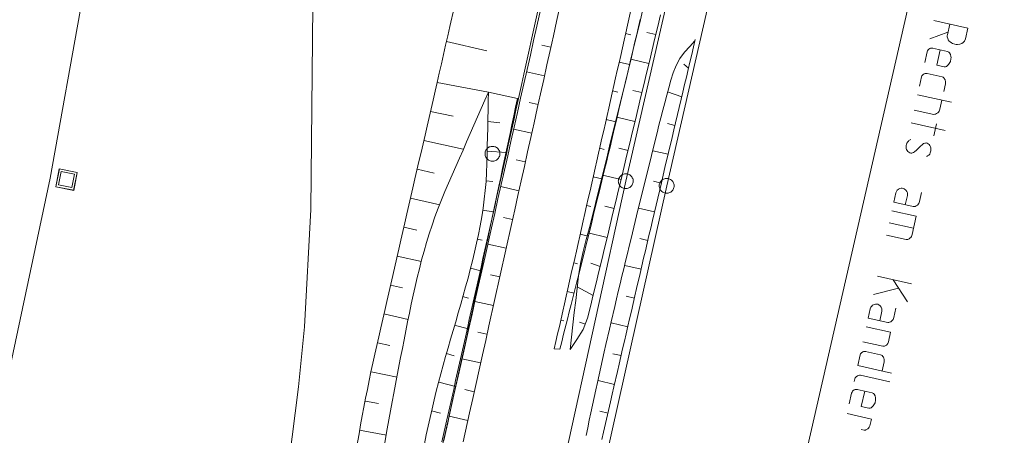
# Model space of a CAD drawing. Header units: metres. Extents: x 3425540 to 3446143, y 5432760 to 5444637.
# Tile 194 of 256: x 3436061 to 3436160, y 5440372 to 5440414. Entities that reach past the tile are written whole.
import ezdxf

# ---------------------------------------------------------------- set-up
doc = ezdxf.new("R2010")
doc.units = ezdxf.units.M
for name, color, linetype, lineweight in [('B_Bestand', 9, 'Continuous', 18), ('B_Böschung', 9, 'Continuous', 18), ('B_Flurgrenzen', 9, 'Continuous', 18), ('Bestand_Neu_Strecke 3433', 9, 'Continuous', 18)]:
    doc.layers.add(name, color=color, linetype=linetype, lineweight=lineweight)

msp = doc.modelspace()

# ---------------------------------------------------------------- linework, layer by layer
at = {"layer": 'B_Bestand'}
for p, q in [((3436152.673, 5440412.257), (3436154.48, 5440412.901)), ((3436154.664, 5440413.735), (3436154.426, 5440412.659)), ((3436152.384, 5440410.952), (3436152.146, 5440409.876)), ((3436152.943, 5440411.308), (3436154.449, 5440410.975)), ((3436151.822, 5440408.41), (3436151.62, 5440407.495)), ((3436152.408, 5440408.76), (3436153.887, 5440408.433)), ((3436151.427, 5440406.621), (3436154.843, 5440405.866)), ((3436153.673, 5440405.165), (3436153.875, 5440406.08)), ((3436151.088, 5440405.087), (3436153.052, 5440404.653)), ((3436150.799, 5440403.783), (3436154.216, 5440403.027)), ((3436153.349, 5440403.699), (3436153.081, 5440402.488)), ((3436064.73, 5440397.365), (3436065.087, 5440399.173)), ((3436064.734, 5440397.365), (3436065.091, 5440399.172)), ((3436064.738, 5440397.364), (3436065.095, 5440399.172)), ((3436065.086, 5440399.166), (3436066.894, 5440398.808)), ((3436065.087, 5440399.173), (3436066.895, 5440398.816)), ((3436065.087, 5440399.169), (3436066.895, 5440398.812)), ((3436065.005, 5440397.55), (3436065.272, 5440398.898)), ((3436065.272, 5440398.898), (3436066.62, 5440398.631)), ((3436066.62, 5440398.631), (3436066.353, 5440397.283)), ((3436066.888, 5440398.817), (3436066.53, 5440397.009)), ((3436066.891, 5440398.816), (3436066.534, 5440397.009)), ((3436066.895, 5440398.816), (3436066.538, 5440397.008)), ((3436066.538, 5440397.008), (3436064.73, 5440397.365)), ((3436066.539, 5440397.016), (3436064.731, 5440397.373)), ((3436066.539, 5440397.012), (3436064.731, 5440397.369)), ((3436066.353, 5440397.283), (3436065.005, 5440397.55)), ((3436148.846, 5440394.945), (3436151.294, 5440394.404)), ((3436150.89, 5440392.575), (3436151.294, 5440394.404)), ((3436148.578, 5440393.735), (3436151.026, 5440393.194)), ((3436148.305, 5440392.497), (3436150.269, 5440392.063)), ((3436147.392, 5440388.368), (3436150.808, 5440387.613)), ((3436146.987, 5440386.539), (3436149.524, 5440387.163)), ((3436150.404, 5440385.783), (3436148.979, 5440388.017)), ((3436146.271, 5440383.297), (3436148.719, 5440382.756)), ((3436148.499, 5440381.76), (3436148.719, 5440382.756)), ((3436145.932, 5440381.764), (3436147.923, 5440381.323)), ((3436145.643, 5440380.459), (3436145.406, 5440379.383)), ((3436146.202, 5440380.815), (3436147.708, 5440380.482)), ((3436145.406, 5440379.383), (3436148.822, 5440378.628)), ((3436147.854, 5440378.842), (3436148.056, 5440379.756)), ((3436148.632, 5440377.767), (3436145.7, 5440378.415)), ((3436145.049, 5440377.769), (3436145.114, 5440378.065)), ((3436144.796, 5440376.625), (3436144.558, 5440375.549)), ((3436145.354, 5440376.982), (3436146.861, 5440376.649)), ((3436144.338, 5440374.554), (3436146.786, 5440374.013)), ((3436146.638, 5440373.34), (3436146.786, 5440374.013)), ((3436146.061, 5440372.903), (3436145.765, 5440372.969))]:
    msp.add_line(p, q, dxfattribs=at)
for points in [[(3436085.171, 5440439.445), (3436090.826, 5440439.535), (3436090.401, 5440395.071), (3436089.757, 5440383.296), (3436089.157, 5440377.241), (3436087.554, 5440364.553), (3436085.504, 5440352.82), (3436082.389, 5440338.043), (3436066.103, 5440262.973)], [(3436153.077, 5440414.086), (3436156.494, 5440413.331), (3436156.256, 5440412.255)], [(3436156.256, 5440412.255), (3436156.148, 5440412.024), (3436156.032, 5440411.881), (3436155.868, 5440411.776), (3436155.682, 5440411.704), (3436155.449, 5440411.671), (3436155.309, 5440411.674), (3436155.174, 5440411.704), (3436154.938, 5440411.784), (3436154.837, 5440411.835), (3436154.693, 5440411.951), (3436154.597, 5440412.029), (3436154.514, 5440412.16), (3436154.457, 5440412.286), (3436154.406, 5440412.438), (3436154.408, 5440412.578), (3436154.426, 5440412.659)], [(3436152.384, 5440410.952), (3436152.435, 5440411.054), (3436152.48, 5440411.128), (3436152.551, 5440411.197), (3436152.65, 5440411.26), (3436152.742, 5440411.296), (3436152.802, 5440411.311), (3436152.943, 5440411.308), (3436152.97, 5440411.302)], [(3436153.696, 5440411.142), (3436153.357, 5440409.608), (3436154.11, 5440409.442)], [(3436154.11, 5440409.442), (3436154.251, 5440409.439), (3436154.343, 5440409.475), (3436154.409, 5440409.517), (3436154.552, 5440409.654), (3436154.68, 5440409.852), (3436154.737, 5440409.98), (3436154.791, 5440410.222), (3436154.793, 5440410.363), (3436154.79, 5440410.476), (3436154.745, 5440410.656), (3436154.646, 5440410.847), (3436154.578, 5440410.919), (3436154.449, 5440410.975)], [(3436151.822, 5440408.41), (3436151.873, 5440408.511), (3436151.918, 5440408.586), (3436151.989, 5440408.655), (3436152.088, 5440408.718), (3436152.18, 5440408.754), (3436152.24, 5440408.769), (3436152.381, 5440408.766), (3436152.408, 5440408.76)], [(3436154.068, 5440406.954), (3436154.235, 5440407.707), (3436154.255, 5440407.928), (3436154.21, 5440408.108), (3436154.168, 5440408.173), (3436154.126, 5440408.239), (3436154.037, 5440408.343), (3436153.989, 5440408.382), (3436153.887, 5440408.433)], [(3436153.673, 5440405.165), (3436153.598, 5440404.956), (3436153.521, 5440404.86), (3436153.482, 5440404.812), (3436153.416, 5440404.77), (3436153.35, 5440404.728), (3436153.225, 5440404.671), (3436153.165, 5440404.656), (3436153.052, 5440404.653)], [(3436150.768, 5440402.111), (3436150.616, 5440402.06), (3436150.55, 5440402.018), (3436150.512, 5440401.97), (3436150.434, 5440401.874), (3436150.35, 5440401.752), (3436150.327, 5440401.644), (3436150.297, 5440401.509), (3436150.291, 5440401.229), (3436150.321, 5440401.109), (3436150.384, 5440401.01), (3436150.447, 5440400.912), (3436150.543, 5440400.834), (3436150.644, 5440400.784), (3436150.752, 5440400.76), (3436150.865, 5440400.763), (3436150.925, 5440400.778), (3436151.018, 5440400.814), (3436151.116, 5440400.877), (3436151.325, 5440401.056), (3436151.501, 5440401.215), (3436151.69, 5440401.427), (3436151.931, 5440401.628), (3436152.036, 5440401.718), (3436152.155, 5440401.748), (3436152.215, 5440401.763), (3436152.302, 5440401.772), (3436152.409, 5440401.748), (3436152.511, 5440401.697), (3436152.58, 5440401.626), (3436152.67, 5440401.521), (3436152.727, 5440401.396), (3436152.757, 5440401.276), (3436152.754, 5440401.136), (3436152.751, 5440400.995), (3436152.727, 5440400.888), (3436152.703, 5440400.78), (3436152.647, 5440400.651), (3436152.569, 5440400.556), (3436152.438, 5440400.472), (3436152.405, 5440400.451), (3436152.312, 5440400.415)], [(3436151.823, 5440396.799), (3436151.621, 5440395.884), (3436151.547, 5440395.675), (3436151.43, 5440395.531), (3436151.299, 5440395.447), (3436151.173, 5440395.39), (3436151.114, 5440395.375), (3436151, 5440395.372), (3436149.036, 5440395.806), (3436149.244, 5440396.748), (3436149.307, 5440396.903), (3436149.39, 5440397.026), (3436149.462, 5440397.095), (3436149.495, 5440397.116), (3436149.653, 5440397.194), (3436149.773, 5440397.224), (3436149.886, 5440397.227), (3436149.994, 5440397.203), (3436150.096, 5440397.152), (3436150.239, 5440397.036), (3436150.35, 5440396.898), (3436150.401, 5440396.746), (3436150.41, 5440396.659), (3436150.401, 5440396.492), (3436150.193, 5440395.551)], [(3436150.89, 5440392.575), (3436150.815, 5440392.366), (3436150.737, 5440392.27), (3436150.699, 5440392.222), (3436150.567, 5440392.138), (3436150.442, 5440392.081), (3436150.382, 5440392.066), (3436150.269, 5440392.063)], [(3436149.248, 5440385.15), (3436149.046, 5440384.235), (3436148.972, 5440384.026), (3436148.855, 5440383.883), (3436148.724, 5440383.799), (3436148.598, 5440383.742), (3436148.539, 5440383.727), (3436148.425, 5440383.724), (3436146.461, 5440384.158), (3436146.669, 5440385.099), (3436146.732, 5440385.255), (3436146.815, 5440385.377), (3436146.887, 5440385.446), (3436146.92, 5440385.467), (3436147.078, 5440385.545), (3436147.198, 5440385.575), (3436147.311, 5440385.578), (3436147.419, 5440385.554), (3436147.521, 5440385.504), (3436147.664, 5440385.387), (3436147.775, 5440385.25), (3436147.826, 5440385.098), (3436147.835, 5440385.011), (3436147.826, 5440384.844), (3436147.618, 5440383.902)], [(3436148.499, 5440381.76), (3436148.436, 5440381.605), (3436148.398, 5440381.557), (3436148.359, 5440381.509), (3436148.287, 5440381.44), (3436148.221, 5440381.399), (3436148.096, 5440381.342), (3436148.036, 5440381.327), (3436147.923, 5440381.323)], [(3436145.643, 5440380.459), (3436145.694, 5440380.56), (3436145.739, 5440380.635), (3436145.811, 5440380.704), (3436145.876, 5440380.746), (3436145.909, 5440380.767), (3436146.002, 5440380.803), (3436146.061, 5440380.818), (3436146.202, 5440380.815), (3436146.229, 5440380.809)], [(3436148.056, 5440379.756), (3436148.077, 5440379.977), (3436148.032, 5440380.157), (3436147.99, 5440380.222), (3436147.948, 5440380.288), (3436147.858, 5440380.393), (3436147.81, 5440380.431), (3436147.708, 5440380.482)], [(3436145.7, 5440378.415), (3436145.586, 5440378.412), (3436145.499, 5440378.403), (3436145.407, 5440378.367), (3436145.374, 5440378.346), (3436145.341, 5440378.325), (3436145.275, 5440378.283), (3436145.204, 5440378.214), (3436145.159, 5440378.139), (3436145.114, 5440378.065), (3436145.108, 5440378.038)], [(3436144.796, 5440376.625), (3436144.847, 5440376.727), (3436144.891, 5440376.802), (3436144.963, 5440376.871), (3436145.029, 5440376.912), (3436145.062, 5440376.933), (3436145.154, 5440376.969), (3436145.214, 5440376.984), (3436145.354, 5440376.982), (3436145.381, 5440376.976)], [(3436146.108, 5440376.815), (3436145.769, 5440375.282), (3436146.522, 5440375.115)], [(3436146.522, 5440375.115), (3436146.662, 5440375.112), (3436146.755, 5440375.148), (3436146.821, 5440375.19), (3436146.964, 5440375.328), (3436147.092, 5440375.525), (3436147.149, 5440375.654), (3436147.202, 5440375.896), (3436147.205, 5440376.036), (3436147.202, 5440376.15), (3436147.157, 5440376.329), (3436147.058, 5440376.52), (3436146.99, 5440376.592), (3436146.861, 5440376.649)], [(3436146.638, 5440373.34), (3436146.575, 5440373.185), (3436146.497, 5440373.089), (3436146.426, 5440373.02), (3436146.36, 5440372.978), (3436146.235, 5440372.921), (3436146.175, 5440372.906), (3436146.061, 5440372.903)]]:
    msp.add_lwpolyline(points, dxfattribs=at)
at = {"layer": 'B_Böschung'}
for p, q in [((3436125.288, 5440413.5), (3436125.569, 5440414.674)), ((3436125.085, 5440412.672), (3436124.176, 5440412.889)), ((3436125.007, 5440412.326), (3436125.288, 5440413.5)), ((3436104.041, 5440411.985), (3436108.09, 5440411.047)), ((3436122.061, 5440412.771), (3436122.594, 5440412.651)), ((3436124.727, 5440411.152), (3436125.007, 5440412.326)), ((3436129.07, 5440412.192), (3436129.035, 5440412.043)), ((3436114.54, 5440411.414), (3436113.638, 5440411.615)), ((3436124.446, 5440409.977), (3436124.727, 5440411.152)), ((3436121.408, 5440409.888), (3436122.454, 5440409.651)), ((3436124.389, 5440409.757), (3436122.572, 5440410.191)), ((3436124.165, 5440408.803), (3436124.446, 5440409.977)), ((3436113.897, 5440408.527), (3436112.088, 5440408.929)), ((3436128.385, 5440409.302), (3436127.903, 5440409.708)), ((3436123.884, 5440407.629), (3436124.165, 5440408.803)), ((3436103.093, 5440407.857), (3436108.254, 5440406.9)), ((3436120.755, 5440407.005), (3436121.263, 5440406.89)), ((3436123.692, 5440406.843), (3436122.785, 5440407.06)), ((3436123.603, 5440406.455), (3436123.884, 5440407.629)), ((3436127.701, 5440406.413), (3436126.288, 5440406.915)), ((3436108.254, 5440406.9), (3436111.18, 5440406.262)), ((3436123.321, 5440405.281), (3436123.603, 5440406.455)), ((3436102.425, 5440404.947), (3436104.697, 5440404.455)), ((3436113.254, 5440405.639), (3436112.346, 5440405.841)), ((3436123.04, 5440404.107), (3436123.321, 5440405.281)), ((3436120.102, 5440404.122), (3436121.072, 5440403.902)), ((3436122.996, 5440403.928), (3436121.163, 5440404.367)), ((3436122.758, 5440402.933), (3436123.04, 5440404.107)), ((3436108.195, 5440403.923), (3436109.414, 5440403.803)), ((3436112.61, 5440402.751), (3436110.788, 5440403.157)), ((3436127.016, 5440403.523), (3436126.264, 5440403.739)), ((3436101.757, 5440402.037), (3436105.731, 5440401.136)), ((3436122.477, 5440401.759), (3436122.758, 5440402.933)), ((3436119.448, 5440401.239), (3436119.911, 5440401.134)), ((3436122.298, 5440401.014), (3436121.372, 5440401.236)), ((3436122.195, 5440400.585), (3436122.477, 5440401.759)), ((3436126.331, 5440400.634), (3436124.78, 5440401)), ((3436108.136, 5440400.946), (3436110.027, 5440400.822)), ((3436111.967, 5440399.863), (3436111.053, 5440400.067)), ((3436121.913, 5440399.411), (3436122.195, 5440400.585)), ((3436101.088, 5440399.128), (3436102.799, 5440398.736)), ((3436121.631, 5440398.237), (3436121.913, 5440399.411)), ((3436118.795, 5440398.356), (3436119.676, 5440398.157)), ((3436121.598, 5440398.101), (3436119.728, 5440398.55)), ((3436121.35, 5440397.063), (3436121.631, 5440398.237)), ((3436107.992, 5440397.973), (3436108.694, 5440397.908)), ((3436111.324, 5440396.975), (3436109.489, 5440397.384)), ((3436121.067, 5440395.89), (3436121.35, 5440397.063)), ((3436125.651, 5440397.743), (3436124.861, 5440397.93)), ((3436100.416, 5440396.219), (3436103.365, 5440395.539)), ((3436118.142, 5440395.473), (3436118.56, 5440395.378)), ((3436120.898, 5440395.187), (3436119.954, 5440395.414)), ((3436120.785, 5440394.716), (3436121.067, 5440395.89)), ((3436124.972, 5440394.853), (3436123.362, 5440395.231)), ((3436107.669, 5440395.015), (3436108.762, 5440394.857)), ((3436110.681, 5440394.088), (3436109.76, 5440394.293)), ((3436120.503, 5440393.542), (3436120.785, 5440394.716)), ((3436099.745, 5440393.31), (3436101.041, 5440393.011)), ((3436120.221, 5440392.368), (3436120.503, 5440393.542)), ((3436107.109, 5440392.093), (3436107.618, 5440391.988)), ((3436117.489, 5440392.59), (3436118.28, 5440392.411)), ((3436120.197, 5440392.274), (3436118.279, 5440392.747)), ((3436119.938, 5440391.194), (3436120.221, 5440392.368)), ((3436124.292, 5440391.962), (3436123.473, 5440392.154)), ((3436110.038, 5440391.2), (3436108.19, 5440391.612)), ((3436119.656, 5440390.021), (3436119.938, 5440391.194)), ((3436099.074, 5440390.401), (3436101.511, 5440389.841)), ((3436106.468, 5440389.185), (3436107.491, 5440388.929)), ((3436116.836, 5440389.707), (3436117.209, 5440389.625)), ((3436119.496, 5440389.361), (3436118.56, 5440389.688)), ((3436119.373, 5440388.847), (3436119.656, 5440390.021)), ((3436123.613, 5440389.071), (3436121.966, 5440389.455)), ((3436109.395, 5440388.312), (3436108.468, 5440388.519)), ((3436119.09, 5440387.673), (3436119.373, 5440388.847)), ((3436098.411, 5440387.489), (3436099.608, 5440387.217)), ((3436118.794, 5440386.447), (3436117.186, 5440387.309)), ((3436118.807, 5440386.499), (3436119.09, 5440387.673)), ((3436105.657, 5440386.32), (3436106.258, 5440386.156)), ((3436116.182, 5440386.824), (3436116.87, 5440386.68)), ((3436118.524, 5440385.326), (3436118.807, 5440386.499)), ((3436122.944, 5440386.178), (3436122.114, 5440386.37)), ((3436108.752, 5440385.424), (3436106.89, 5440385.839)), ((3436118.228, 5440384.145), (3436118.524, 5440385.326)), ((3436097.749, 5440384.578), (3436100.186, 5440384.03)), ((3436117.797, 5440383.014), (3436118.228, 5440384.145)), ((3436104.846, 5440383.455), (3436106.23, 5440383.071)), ((3436115.529, 5440383.941), (3436115.841, 5440383.891)), ((3436118.006, 5440383.562), (3436117.408, 5440383.759)), ((3436122.281, 5440383.284), (3436120.601, 5440383.67)), ((3436108.109, 5440382.537), (3436107.175, 5440382.745)), ((3436117.147, 5440381.998), (3436117.797, 5440383.014)), ((3436097.087, 5440381.667), (3436098.348, 5440381.394)), ((3436116.477, 5440380.994), (3436117.147, 5440381.998)), ((3436104.036, 5440380.59), (3436104.82, 5440380.38)), ((3436114.876, 5440381.058), (3436115.443, 5440381.029)), ((3436121.616, 5440380.389), (3436120.768, 5440380.584)), ((3436107.466, 5440379.649), (3436105.591, 5440380.067)), ((3436096.46, 5440378.748), (3436099.069, 5440378.208)), ((3436103.256, 5440377.716), (3436104.956, 5440377.289)), ((3436120.952, 5440377.495), (3436119.284, 5440377.878)), ((3436106.823, 5440376.761), (3436105.882, 5440376.971)), ((3436095.879, 5440375.82), (3436097.204, 5440375.561)), ((3436102.546, 5440374.825), (3436103.427, 5440374.617)), ((3436106.181, 5440373.873), (3436104.292, 5440374.297)), ((3436120.288, 5440374.601), (3436119.472, 5440374.788)), ((3436095.302, 5440372.891), (3436097.988, 5440372.383))]:
    msp.add_line(p, q, dxfattribs=at)
for points in [[(3436114.1, 5440417.857), (3436113.125, 5440413.513), (3436112.8, 5440412.066), (3436112.475, 5440410.618), (3436112.149, 5440409.17), (3436111.824, 5440407.723), (3436111.499, 5440406.275), (3436111.173, 5440404.828), (3436110.848, 5440403.38), (3436110.522, 5440401.932), (3436110.197, 5440400.485), (3436109.871, 5440399.037), (3436109.545, 5440397.59), (3436109.219, 5440396.142), (3436108.894, 5440394.695), (3436108.568, 5440393.247), (3436107.916, 5440390.353), (3436107.59, 5440388.905), (3436107.264, 5440387.458), (3436106.938, 5440386.01), (3436106.612, 5440384.563), (3436106.285, 5440383.115), (3436105.633, 5440380.221), (3436105.307, 5440378.773), (3436104.98, 5440377.326), (3436104.654, 5440375.879), (3436104.328, 5440374.431), (3436103.676, 5440371.537)], [(3436105.7, 5440371.711), (3436106.352, 5440374.627), (3436106.677, 5440376.084), (3436107.655, 5440380.458), (3436107.98, 5440381.916), (3436108.306, 5440383.374), (3436110.581, 5440393.58), (3436110.905, 5440395.038), (3436111.23, 5440396.497), (3436111.554, 5440397.955), (3436111.879, 5440399.413), (3436112.203, 5440400.872), (3436112.527, 5440402.33), (3436112.852, 5440403.789), (3436113.176, 5440405.247), (3436113.5, 5440406.706), (3436113.824, 5440408.164), (3436114.148, 5440409.623), (3436114.472, 5440411.081), (3436114.796, 5440412.54), (3436115.121, 5440413.998), (3436116.093, 5440418.375)], [(3436103.093, 5440407.857), (3436103.308, 5440408.794), (3436103.523, 5440409.732), (3436103.953, 5440411.606), (3436104.169, 5440412.543), (3436104.384, 5440413.481), (3436104.814, 5440415.355)], [(3436113.236, 5440415.075), (3436113.034, 5440414.161), (3436112.833, 5440413.248), (3436112.631, 5440412.335), (3436112.43, 5440411.421), (3436112.228, 5440410.508), (3436112.027, 5440409.595), (3436111.825, 5440408.681), (3436111.624, 5440407.768), (3436111.422, 5440406.854), (3436111.221, 5440405.941)], [(3436122.596, 5440415.13), (3436122.252, 5440413.616), (3436122.081, 5440412.858), (3436121.909, 5440412.101), (3436121.738, 5440411.344), (3436121.566, 5440410.587), (3436121.395, 5440409.83), (3436121.223, 5440409.073), (3436121.052, 5440408.315), (3436120.88, 5440407.558), (3436120.709, 5440406.801), (3436120.365, 5440405.287), (3436120.194, 5440404.53), (3436120.022, 5440403.773), (3436119.851, 5440403.015), (3436119.679, 5440402.258), (3436119.508, 5440401.501), (3436119.336, 5440400.744), (3436119.165, 5440399.987), (3436118.993, 5440399.23), (3436118.822, 5440398.473), (3436118.65, 5440397.715), (3436118.478, 5440396.958), (3436118.307, 5440396.201), (3436118.135, 5440395.444), (3436117.964, 5440394.687), (3436117.792, 5440393.93), (3436117.621, 5440393.172), (3436117.449, 5440392.415), (3436117.278, 5440391.658), (3436117.106, 5440390.901), (3436116.935, 5440390.144), (3436116.591, 5440388.63), (3436116.42, 5440387.872), (3436116.248, 5440387.115), (3436116.077, 5440386.358), (3436115.905, 5440385.601), (3436115.734, 5440384.844), (3436115.562, 5440384.087), (3436115.391, 5440383.329), (3436115.219, 5440382.572), (3436115.048, 5440381.815), (3436114.876, 5440381.058)], [(3436116.477, 5440380.994), (3436116.616, 5440382.232), (3436116.755, 5440383.471), (3436116.894, 5440384.709), (3436117.033, 5440385.948), (3436117.172, 5440387.186), (3436117.312, 5440388.424), (3436117.505, 5440389.654), (3436117.783, 5440390.869), (3436118.104, 5440392.076), (3436118.426, 5440393.283), (3436118.725, 5440394.493), (3436119.023, 5440395.703), (3436119.322, 5440396.913), (3436119.621, 5440398.122), (3436119.921, 5440399.332), (3436120.22, 5440400.542), (3436120.519, 5440401.751), (3436120.819, 5440402.961), (3436121.415, 5440405.381), (3436121.712, 5440406.591), (3436122.008, 5440407.802), (3436122.303, 5440409.013), (3436122.597, 5440410.224), (3436122.89, 5440411.435), (3436123.182, 5440412.646), (3436123.473, 5440413.857), (3436123.763, 5440415.069)], [(3436123.523, 5440414.196), (3436123.346, 5440413.441), (3436123.17, 5440412.685), (3436122.992, 5440411.93), (3436122.815, 5440411.174), (3436122.638, 5440410.419), (3436122.282, 5440408.909), (3436122.104, 5440408.153), (3436121.926, 5440407.398), (3436121.389, 5440405.133), (3436121.21, 5440404.379), (3436120.85, 5440402.869), (3436120.669, 5440402.115), (3436120.489, 5440401.36), (3436120.307, 5440400.606), (3436120.126, 5440399.851), (3436119.944, 5440399.097), (3436119.395, 5440396.835), (3436119.211, 5440396.082), (3436118.841, 5440394.574), (3436118.656, 5440393.821), (3436118.284, 5440392.315), (3436118.096, 5440391.562), (3436117.909, 5440390.809), (3436117.72, 5440390.056), (3436117.342, 5440388.552), (3436117.152, 5440387.799), (3436116.582, 5440385.543), (3436116.392, 5440384.79), (3436116.203, 5440384.038), (3436115.823, 5440382.534), (3436115.633, 5440381.781), (3436115.443, 5440381.029)], [(3436129.035, 5440412.043), (3436128.502, 5440411.471), (3436127.969, 5440410.9), (3436127.498, 5440410.277), (3436127.128, 5440409.581), (3436126.837, 5440408.84), (3436126.606, 5440408.084), (3436126.397, 5440407.33), (3436126.192, 5440406.575), (3436125.99, 5440405.821), (3436125.791, 5440405.065), (3436125.597, 5440404.308), (3436125.406, 5440403.55), (3436125.22, 5440402.791), (3436125.034, 5440402.031), (3436124.662, 5440400.513), (3436123.166, 5440394.441), (3436122.608, 5440392.164), (3436122.423, 5440391.404), (3436122.238, 5440390.645), (3436122.054, 5440389.885), (3436121.87, 5440389.126), (3436121.687, 5440388.366), (3436121.505, 5440387.606), (3436121.323, 5440386.845), (3436121.143, 5440386.085), (3436120.963, 5440385.324), (3436120.607, 5440383.802), (3436120.43, 5440383.04), (3436120.082, 5440381.516), (3436119.909, 5440380.754), (3436119.738, 5440379.991), (3436119.567, 5440379.227), (3436119.229, 5440377.701), (3436119.061, 5440376.937), (3436118.895, 5440376.173), (3436118.73, 5440375.409), (3436118.566, 5440374.644), (3436118.404, 5440373.88), (3436118.243, 5440373.115), (3436118.083, 5440372.349)], [(3436129.07, 5440412.192), (3436128.891, 5440411.433), (3436128.711, 5440410.674), (3436128.532, 5440409.915), (3436128.352, 5440409.156), (3436128.173, 5440408.397), (3436127.993, 5440407.638), (3436127.813, 5440406.88), (3436126.913, 5440403.085), (3436126.733, 5440402.327), (3436126.013, 5440399.291), (3436125.834, 5440398.532), (3436125.654, 5440397.773), (3436124.759, 5440393.978), (3436124.581, 5440393.219), (3436124.402, 5440392.46), (3436124.224, 5440391.7), (3436124.047, 5440390.941), (3436123.869, 5440390.182), (3436123.692, 5440389.422), (3436123.515, 5440388.663), (3436123.163, 5440387.143), (3436122.986, 5440386.384), (3436122.81, 5440385.624), (3436122.635, 5440384.864), (3436122.459, 5440384.104), (3436122.284, 5440383.344), (3436122.109, 5440382.585), (3436121.934, 5440381.825), (3436121.758, 5440381.065), (3436121.408, 5440379.545), (3436121.234, 5440378.785), (3436120.884, 5440377.265), (3436120.71, 5440376.504), (3436120.535, 5440375.744), (3436119.839, 5440372.704), (3436119.665, 5440371.943)], [(3436094.758, 5440369.864), (3436095.238, 5440372.537), (3436095.4, 5440373.427), (3436095.564, 5440374.317), (3436095.731, 5440375.206), (3436095.901, 5440376.095), (3436096.075, 5440376.982), (3436096.254, 5440377.869), (3436096.438, 5440378.755), (3436096.629, 5440379.639), (3436096.825, 5440380.522), (3436097.022, 5440381.405), (3436097.221, 5440382.288), (3436097.42, 5440383.17), (3436097.62, 5440384.053), (3436097.82, 5440384.935), (3436098.021, 5440385.817), (3436098.425, 5440387.581), (3436098.627, 5440388.462), (3436099.033, 5440390.226), (3436099.237, 5440391.107), (3436099.44, 5440391.988), (3436099.644, 5440392.87), (3436099.848, 5440393.751), (3436100.052, 5440394.633), (3436100.255, 5440395.514), (3436100.459, 5440396.395), (3436100.663, 5440397.277), (3436100.866, 5440398.158), (3436101.069, 5440399.04), (3436101.272, 5440399.921), (3436101.474, 5440400.803), (3436101.677, 5440401.685), (3436101.879, 5440402.567), (3436102.081, 5440403.448), (3436102.284, 5440404.33), (3436102.688, 5440406.094), (3436102.891, 5440406.975), (3436103.093, 5440407.857)], [(3436108.254, 5440406.9), (3436107.889, 5440406.067), (3436107.524, 5440405.233), (3436107.16, 5440404.4), (3436106.795, 5440403.566), (3436106.43, 5440402.733), (3436106.065, 5440401.899), (3436105.7, 5440401.066), (3436105.335, 5440400.232), (3436104.971, 5440399.399), (3436104.606, 5440398.565), (3436104.241, 5440397.732), (3436103.877, 5440396.898), (3436103.525, 5440396.06), (3436103.192, 5440395.213), (3436102.878, 5440394.36), (3436102.58, 5440393.501), (3436102.298, 5440392.635), (3436102.031, 5440391.764), (3436101.778, 5440390.889), (3436101.538, 5440390.009), (3436101.309, 5440389.125), (3436101.091, 5440388.238), (3436100.882, 5440387.348), (3436100.682, 5440386.457), (3436100.489, 5440385.563), (3436100.302, 5440384.669), (3436100.121, 5440383.774), (3436099.944, 5440382.879), (3436099.77, 5440381.985), (3436099.598, 5440381.091), (3436099.427, 5440380.197), (3436099.087, 5440378.409), (3436098.919, 5440377.514), (3436098.75, 5440376.62), (3436098.583, 5440375.725), (3436098.416, 5440374.831), (3436098.084, 5440373.041), (3436097.754, 5440371.251)], [(3436108.254, 5440406.9), (3436108.236, 5440405.999), (3436108.218, 5440405.097), (3436108.2, 5440404.196), (3436108.182, 5440403.294), (3436108.164, 5440402.393), (3436108.146, 5440401.491), (3436108.128, 5440400.59), (3436108.11, 5440399.688), (3436108.078, 5440398.788), (3436108.021, 5440397.892), (3436107.942, 5440396.998), (3436107.841, 5440396.106), (3436107.72, 5440395.217), (3436107.581, 5440394.33), (3436107.425, 5440393.445), (3436107.252, 5440392.562), (3436107.066, 5440391.681), (3436106.866, 5440390.802), (3436106.654, 5440389.924), (3436106.432, 5440389.047), (3436106.202, 5440388.171), (3436105.963, 5440387.296), (3436105.718, 5440386.422), (3436105.469, 5440385.548), (3436105.216, 5440384.675), (3436104.961, 5440383.802), (3436104.705, 5440382.929), (3436104.45, 5440382.056), (3436104.197, 5440381.183), (3436103.947, 5440380.309), (3436103.702, 5440379.435), (3436103.463, 5440378.56), (3436103.231, 5440377.685), (3436103.009, 5440376.808), (3436102.796, 5440375.929), (3436102.596, 5440375.05), (3436102.204, 5440373.29), (3436102.009, 5440372.41), (3436101.813, 5440371.53)], [(3436111.221, 5440405.941), (3436111.027, 5440405.063), (3436110.834, 5440404.186), (3436110.446, 5440402.43), (3436110.252, 5440401.553), (3436110.058, 5440400.675), (3436109.864, 5440399.798), (3436109.669, 5440398.92), (3436109.475, 5440398.043), (3436109.279, 5440397.166), (3436109.084, 5440396.288), (3436108.888, 5440395.411), (3436108.691, 5440394.534), (3436108.103, 5440391.903), (3436107.906, 5440391.026), (3436107.71, 5440390.149), (3436107.513, 5440389.272), (3436107.121, 5440387.518), (3436106.924, 5440386.641), (3436106.728, 5440385.764), (3436106.531, 5440384.887), (3436106.335, 5440384.01), (3436106.138, 5440383.133), (3436105.942, 5440382.256), (3436105.548, 5440380.502), (3436105.352, 5440379.625), (3436104.958, 5440377.871), (3436104.762, 5440376.994), (3436104.368, 5440375.24), (3436103.976, 5440373.486), (3436103.582, 5440371.732)], [(3436103.763, 5440371.86), (3436103.96, 5440372.741), (3436104.156, 5440373.621), (3436104.351, 5440374.502), (3436104.547, 5440375.383), (3436105.327, 5440378.907), (3436105.521, 5440379.789), (3436105.715, 5440380.67), (3436105.908, 5440381.551), (3436106.101, 5440382.433), (3436106.293, 5440383.315), (3436106.484, 5440384.196), (3436106.675, 5440385.078), (3436106.865, 5440385.961), (3436107.055, 5440386.843), (3436107.433, 5440388.607), (3436107.621, 5440389.49), (3436107.81, 5440390.372), (3436107.997, 5440391.255), (3436108.185, 5440392.138), (3436108.372, 5440393.02), (3436109.307, 5440397.435), (3436109.494, 5440398.317), (3436109.68, 5440399.2), (3436110.428, 5440402.732), (3436110.616, 5440403.614), (3436110.804, 5440404.497), (3436110.992, 5440405.379), (3436111.18, 5440406.262)]]:
    msp.add_lwpolyline(points, dxfattribs=at)
at = {"layer": 'B_Flurgrenzen'}
for p, q in [((3436107.621, 5440228.232), (3436160.155, 5440457.761)), ((3436122.075, 5440397.934), (3436135.564, 5440456.554)), ((3436139.421, 5440455.205), (3436126.19, 5440397.467)), ((3436109.444, 5440340.523), (3436122.075, 5440397.934)), ((3436126.19, 5440397.467), (3436113.245, 5440339.608))]:
    msp.add_line(p, q, dxfattribs=at)
for points in [[(3436109.413, 5440400.691), (3436109.407, 5440400.785), (3436109.389, 5440400.874), (3436109.36, 5440400.969), (3436109.319, 5440401.051), (3436109.265, 5440401.128), (3436109.206, 5440401.205), (3436109.141, 5440401.27), (3436109.065, 5440401.323), (3436108.982, 5440401.37), (3436108.893, 5440401.4), (3436108.805, 5440401.423), (3436108.71, 5440401.435), (3436108.616, 5440401.435), (3436108.521, 5440401.423), (3436108.433, 5440401.4), (3436108.344, 5440401.37), (3436108.261, 5440401.323), (3436108.185, 5440401.27), (3436108.12, 5440401.205), (3436108.061, 5440401.128), (3436108.007, 5440401.051), (3436107.966, 5440400.969), (3436107.937, 5440400.874), (3436107.919, 5440400.785), (3436107.913, 5440400.691), (3436107.919, 5440400.597), (3436107.937, 5440400.508), (3436107.966, 5440400.413), (3436108.007, 5440400.331), (3436108.061, 5440400.254), (3436108.12, 5440400.177), (3436108.185, 5440400.112), (3436108.261, 5440400.059), (3436108.344, 5440400.012), (3436108.433, 5440399.982), (3436108.521, 5440399.959), (3436108.616, 5440399.947), (3436108.71, 5440399.947), (3436108.805, 5440399.959), (3436108.893, 5440399.982), (3436108.982, 5440400.012), (3436109.065, 5440400.059), (3436109.141, 5440400.112), (3436109.206, 5440400.177), (3436109.265, 5440400.254), (3436109.319, 5440400.331), (3436109.36, 5440400.413), (3436109.389, 5440400.508), (3436109.407, 5440400.597), (3436109.413, 5440400.691)], [(3436122.403, 5440398.608), (3436122.316, 5440398.644), (3436122.228, 5440398.667), (3436122.13, 5440398.682), (3436122.038, 5440398.681), (3436121.946, 5440398.666), (3436121.851, 5440398.647), (3436121.764, 5440398.617), (3436121.682, 5440398.571), (3436121.604, 5440398.518), (3436121.539, 5440398.451), (3436121.478, 5440398.382), (3436121.427, 5440398.302), (3436121.385, 5440398.217), (3436121.354, 5440398.127), (3436121.337, 5440398.037), (3436121.325, 5440397.944), (3436121.331, 5440397.849), (3436121.345, 5440397.757), (3436121.375, 5440397.67), (3436121.418, 5440397.583), (3436121.464, 5440397.502), (3436121.52, 5440397.429), (3436121.592, 5440397.361), (3436121.664, 5440397.306), (3436121.747, 5440397.259), (3436121.834, 5440397.223), (3436121.922, 5440397.2), (3436122.019, 5440397.186), (3436122.112, 5440397.187), (3436122.204, 5440397.201), (3436122.299, 5440397.22), (3436122.386, 5440397.25), (3436122.467, 5440397.296), (3436122.546, 5440397.35), (3436122.611, 5440397.416), (3436122.671, 5440397.486), (3436122.723, 5440397.565), (3436122.765, 5440397.65), (3436122.795, 5440397.741), (3436122.813, 5440397.831), (3436122.825, 5440397.923), (3436122.819, 5440398.018), (3436122.805, 5440398.11), (3436122.775, 5440398.197), (3436122.731, 5440398.284), (3436122.686, 5440398.365), (3436122.629, 5440398.439), (3436122.557, 5440398.507), (3436122.486, 5440398.561), (3436122.403, 5440398.608)], [(3436126.795, 5440397.91), (3436126.735, 5440397.983), (3436126.668, 5440398.044), (3436126.588, 5440398.103), (3436126.506, 5440398.145), (3436126.418, 5440398.175), (3436126.325, 5440398.203), (3436126.234, 5440398.217), (3436126.141, 5440398.214), (3436126.046, 5440398.204), (3436125.957, 5440398.175), (3436125.872, 5440398.142), (3436125.789, 5440398.096), (3436125.712, 5440398.04), (3436125.643, 5440397.975), (3436125.585, 5440397.903), (3436125.531, 5440397.827), (3436125.493, 5440397.74), (3436125.462, 5440397.652), (3436125.448, 5440397.561), (3436125.445, 5440397.464), (3436125.448, 5440397.371), (3436125.463, 5440397.28), (3436125.495, 5440397.186), (3436125.533, 5440397.104), (3436125.584, 5440397.024), (3436125.645, 5440396.952), (3436125.711, 5440396.891), (3436125.791, 5440396.832), (3436125.873, 5440396.789), (3436125.961, 5440396.759), (3436126.054, 5440396.732), (3436126.145, 5440396.718), (3436126.239, 5440396.72), (3436126.333, 5440396.731), (3436126.422, 5440396.759), (3436126.508, 5440396.792), (3436126.591, 5440396.839), (3436126.667, 5440396.894), (3436126.736, 5440396.96), (3436126.794, 5440397.031), (3436126.848, 5440397.107), (3436126.887, 5440397.194), (3436126.917, 5440397.282), (3436126.931, 5440397.373), (3436126.934, 5440397.47), (3436126.931, 5440397.563), (3436126.916, 5440397.654), (3436126.884, 5440397.748), (3436126.846, 5440397.83), (3436126.795, 5440397.91)]]:
    msp.add_lwpolyline(points, dxfattribs=at)
at = {"layer": 'Bestand_Neu_Strecke 3433'}
for p, q in [((3436069.324, 5440426.891), (3436064.164, 5440398.234)), ((3436064.164, 5440398.234), (3436053.793, 5440349.505))]:
    msp.add_line(p, q, dxfattribs=at)

doc.saveas('drawing.dxf')
